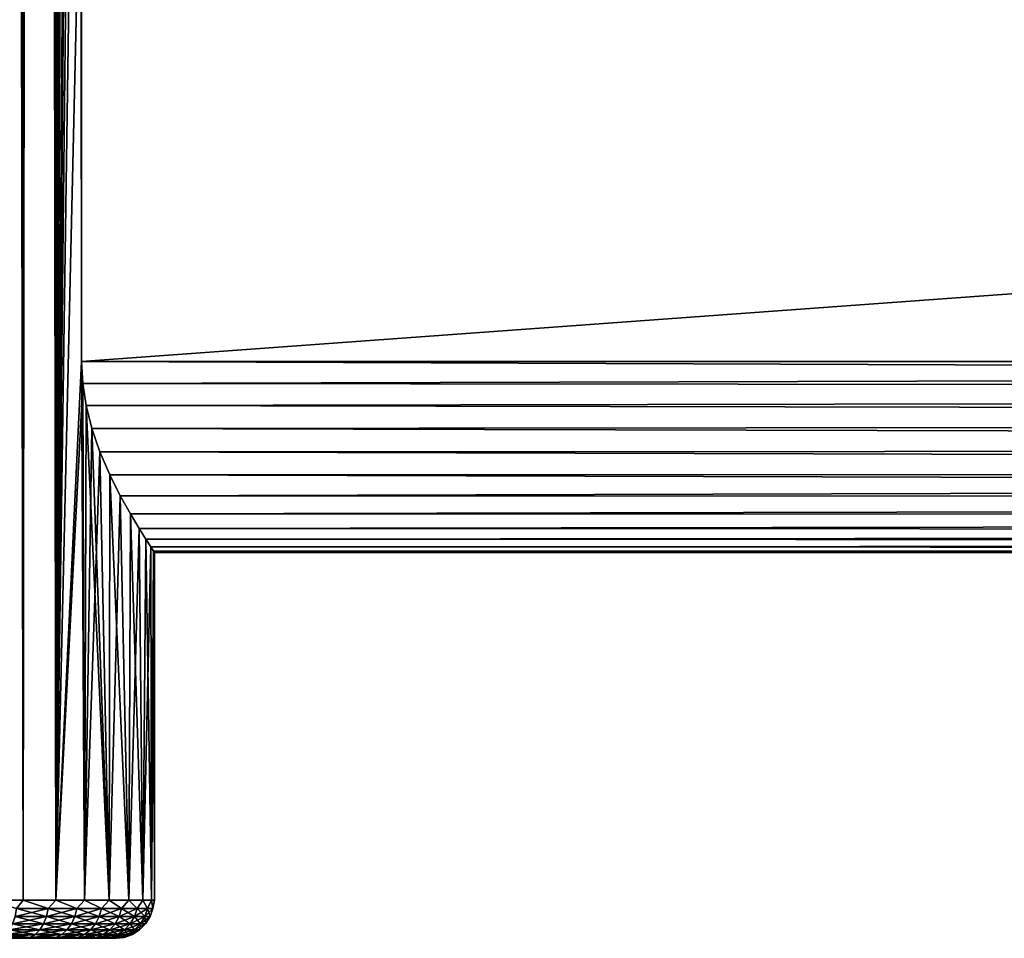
# Model space of a CAD drawing. Extents: x 0 to 500, y -78 to 1266.
# Tile 60 of 197: x 83 to 134, y 0 to 48. Entities that reach past the tile are written whole.
import ezdxf

# ---------------------------------------------------------------- set-up
doc = ezdxf.new("R2010")
doc.units = 0
doc.header["$LTSCALE"] = 65.185185
for name, color, linetype in [('1', 7, 'CONTINUOUS'), ('11', 7, 'CONTINUOUS'), ('20', 7, 'CONTINUOUS'), ('3', 7, 'CONTINUOUS'), ('8', 7, 'CONTINUOUS'), ('9', 7, 'CONTINUOUS')]:
    doc.layers.add(name, color=color, linetype=linetype)

msp = doc.modelspace()

# ---------------------------------------------------------------- linework, layer by layer
at = {"layer": '1', "color": 7, "linetype": 'CONTINUOUS'}
for points in [[(83.105, 0, 10.164), (82.323, 0, 10.741), (83.105, 0, -10.164), (83.105, 0, 10.164)], [(83.105, 0, -10.164), (82.323, 0, 10.741), (82.323, 0, -10.741), (83.105, 0, -10.164)], [(83.842, 0, 9.53), (83.105, 0, 10.164), (83.842, 0, -9.53), (83.842, 0, 9.53)], [(83.842, 0, -9.53), (83.105, 0, 10.164), (83.105, 0, -10.164), (83.842, 0, -9.53)], [(84.53, 0, 8.842), (83.842, 0, 9.53), (84.53, 0, -8.842), (84.53, 0, 8.842)], [(84.53, 0, -8.842), (83.842, 0, 9.53), (83.842, 0, -9.53), (84.53, 0, -8.842)], [(85.164, 0, 8.105), (84.53, 0, 8.842), (85.164, 0, -8.105), (85.164, 0, 8.105)], [(85.164, 0, -8.105), (84.53, 0, 8.842), (84.53, 0, -8.842), (85.164, 0, -8.105)], [(85.741, 0, 7.323), (85.164, 0, 8.105), (85.741, 0, -7.323), (85.741, 0, 7.323)], [(85.741, 0, -7.323), (85.164, 0, 8.105), (85.164, 0, -8.105), (85.741, 0, -7.323)], [(86.258, 0, 6.5), (85.741, 0, 7.323), (86.258, 0, -6.5), (86.258, 0, 6.5)], [(86.258, 0, -6.5), (85.741, 0, 7.323), (85.741, 0, -7.323), (86.258, 0, -6.5)], [(86.713, 0, 5.641), (86.258, 0, 6.5), (86.713, 0, -5.641), (86.713, 0, 5.641)], [(86.713, 0, -5.641), (86.258, 0, 6.5), (86.258, 0, -6.5), (86.713, 0, -5.641)], [(87.101, 0, 4.749), (86.713, 0, 5.641), (87.101, 0, -4.749), (87.101, 0, 4.749)], [(87.101, 0, -4.749), (86.713, 0, 5.641), (86.713, 0, -5.641), (87.101, 0, -4.749)], [(87.422, 0, 3.832), (87.101, 0, 4.749), (87.422, 0, -3.832), (87.422, 0, 3.832)], [(87.422, 0, -3.832), (87.101, 0, 4.749), (87.101, 0, -4.749), (87.422, 0, -3.832)], [(87.674, 0, 2.893), (87.422, 0, 3.832), (87.674, 0, -2.893), (87.674, 0, 2.893)], [(87.674, 0, -2.893), (87.422, 0, 3.832), (87.422, 0, -3.832), (87.674, 0, -2.893)], [(87.855, 0, 1.938), (87.674, 0, 2.893), (87.855, 0, -1.938), (87.855, 0, 1.938)], [(87.855, 0, -1.938), (87.674, 0, 2.893), (87.674, 0, -2.893), (87.855, 0, -1.938)], [(87.964, 0, 0.971), (87.855, 0, 1.938), (87.964, 0, -0.971), (87.964, 0, 0.971)], [(87.964, 0, -0.971), (87.855, 0, 1.938), (87.855, 0, -1.938), (87.964, 0, -0.971)], [(88, 0, 0), (87.964, 0, 0.971), (87.964, 0, -0.971), (88, 0, 0)]]:
    msp.add_3dface(points, dxfattribs=at)
at = {"layer": '11', "color": 7, "linetype": 'CONTINUOUS'}
for points in [[(86.18, 60.2, 10), (86.18, 30.2, 10), (498, 30.2, 10), (86.18, 60.2, 10)], [(86.18, 60.2, 10), (498, 30.2, 10), (498, 60.2, 10), (86.18, 60.2, 10)]]:
    msp.add_3dface(points, dxfattribs=at)
at = {"layer": '20', "color": 7, "linetype": 'CONTINUOUS'}
for points in [[(81.231, 2, -13.644), (83.11, 2, -12.619), (82.768, 1.557, -12.774), (81.231, 2, -13.644)], [(83.11, 2, 12.619), (81.231, 2, 13.644), (82.768, 1.557, 12.774), (83.11, 2, 12.619)], [(82.691, 1.134, 12.648), (84.342, 1.134, 11.483), (82.768, 1.557, 12.774), (82.691, 1.134, 12.648)], [(84.342, 1.134, -11.483), (82.691, 1.134, -12.648), (84.435, 1.557, -11.597), (84.342, 1.134, -11.483)], [(84.435, 1.557, -11.597), (82.691, 1.134, -12.648), (82.768, 1.557, -12.774), (84.435, 1.557, -11.597)], [(83.11, 2, -12.619), (84.435, 1.557, -11.597), (82.768, 1.557, -12.774), (83.11, 2, -12.619)], [(83.11, 2, 12.619), (82.768, 1.557, 12.774), (84.435, 1.557, 11.597), (83.11, 2, 12.619)], [(82.768, 1.557, 12.774), (84.342, 1.134, 11.483), (84.435, 1.557, 11.597), (82.768, 1.557, 12.774)], [(83.11, 2, -12.619), (84.823, 2, -11.336), (84.435, 1.557, -11.597), (83.11, 2, -12.619)], [(84.823, 2, 11.336), (83.11, 2, 12.619), (84.435, 1.557, 11.597), (84.823, 2, 11.336)], [(84.342, 1.134, 11.483), (85.818, 1.134, 10.104), (84.435, 1.557, 11.597), (84.342, 1.134, 11.483)], [(85.818, 1.134, -10.104), (84.342, 1.134, -11.483), (85.926, 1.557, -10.204), (85.818, 1.134, -10.104)], [(85.926, 1.557, -10.204), (84.342, 1.134, -11.483), (84.435, 1.557, -11.597), (85.926, 1.557, -10.204)], [(84.823, 2, -11.336), (85.926, 1.557, -10.204), (84.435, 1.557, -11.597), (84.823, 2, -11.336)], [(84.823, 2, 11.336), (84.435, 1.557, 11.597), (85.926, 1.557, 10.204), (84.823, 2, 11.336)], [(84.435, 1.557, 11.597), (85.818, 1.134, 10.104), (85.926, 1.557, 10.204), (84.435, 1.557, 11.597)], [(84.823, 2, -11.336), (86.336, 2, -9.823), (85.926, 1.557, -10.204), (84.823, 2, -11.336)], [(86.336, 2, 9.823), (84.823, 2, 11.336), (85.926, 1.557, 10.204), (86.336, 2, 9.823)], [(85.818, 1.134, 10.104), (87.093, 1.134, 8.536), (85.926, 1.557, 10.204), (85.818, 1.134, 10.104)], [(87.093, 1.134, -8.536), (85.818, 1.134, -10.104), (87.214, 1.557, -8.622), (87.093, 1.134, -8.536)], [(87.214, 1.557, -8.622), (85.818, 1.134, -10.104), (85.926, 1.557, -10.204), (87.214, 1.557, -8.622)], [(86.336, 2, -9.823), (87.214, 1.557, -8.622), (85.926, 1.557, -10.204), (86.336, 2, -9.823)], [(86.336, 2, 9.823), (85.926, 1.557, 10.204), (87.214, 1.557, 8.622), (86.336, 2, 9.823)], [(85.926, 1.557, 10.204), (87.093, 1.134, 8.536), (87.214, 1.557, 8.622), (85.926, 1.557, 10.204)], [(86.336, 2, -9.823), (87.619, 2, -8.11), (87.214, 1.557, -8.622), (86.336, 2, -9.823)], [(87.619, 2, 8.11), (86.336, 2, 9.823), (87.214, 1.557, 8.622), (87.619, 2, 8.11)], [(87.093, 1.134, 8.536), (88.143, 1.134, 6.81), (87.214, 1.557, 8.622), (87.093, 1.134, 8.536)], [(88.143, 1.134, -6.81), (87.093, 1.134, -8.536), (88.274, 1.557, -6.878), (88.143, 1.134, -6.81)], [(88.274, 1.557, -6.878), (87.093, 1.134, -8.536), (87.214, 1.557, -8.622), (88.274, 1.557, -6.878)], [(87.619, 2, -8.11), (88.274, 1.557, -6.878), (87.214, 1.557, -8.622), (87.619, 2, -8.11)], [(87.619, 2, 8.11), (87.214, 1.557, 8.622), (88.274, 1.557, 6.878), (87.619, 2, 8.11)], [(87.214, 1.557, 8.622), (88.143, 1.134, 6.81), (88.274, 1.557, 6.878), (87.214, 1.557, 8.622)], [(87.619, 2, -8.11), (88.644, 2, -6.231), (88.274, 1.557, -6.878), (87.619, 2, -8.11)], [(88.644, 2, 6.231), (87.619, 2, 8.11), (88.274, 1.557, 6.878), (88.644, 2, 6.231)], [(88.143, 1.134, 6.81), (88.948, 1.134, 4.957), (88.274, 1.557, 6.878), (88.143, 1.134, 6.81)], [(88.948, 1.134, -4.957), (88.143, 1.134, -6.81), (89.087, 1.557, -5.007), (88.948, 1.134, -4.957)], [(89.087, 1.557, -5.007), (88.143, 1.134, -6.81), (88.274, 1.557, -6.878), (89.087, 1.557, -5.007)], [(88.644, 2, -6.231), (89.087, 1.557, -5.007), (88.274, 1.557, -6.878), (88.644, 2, -6.231)], [(88.644, 2, 6.231), (88.274, 1.557, 6.878), (89.087, 1.557, 5.007), (88.644, 2, 6.231)], [(88.274, 1.557, 6.878), (88.948, 1.134, 4.957), (89.087, 1.557, 5.007), (88.274, 1.557, 6.878)], [(88.644, 2, -6.231), (89.392, 2, -4.226), (89.087, 1.557, -5.007), (88.644, 2, -6.231)], [(89.392, 2, 4.226), (88.644, 2, 6.231), (89.087, 1.557, 5.007), (89.392, 2, 4.226)], [(88.948, 1.134, 4.957), (89.493, 1.134, 3.012), (89.087, 1.557, 5.007), (88.948, 1.134, 4.957)], [(89.493, 1.134, -3.012), (88.948, 1.134, -4.957), (89.638, 1.557, -3.042), (89.493, 1.134, -3.012)], [(89.638, 1.557, -3.042), (88.948, 1.134, -4.957), (89.087, 1.557, -5.007), (89.638, 1.557, -3.042)], [(89.392, 2, -4.226), (89.638, 1.557, -3.042), (89.087, 1.557, -5.007), (89.392, 2, -4.226)], [(89.392, 2, 4.226), (89.087, 1.557, 5.007), (89.638, 1.557, 3.042), (89.392, 2, 4.226)], [(89.087, 1.557, 5.007), (89.493, 1.134, 3.012), (89.638, 1.557, 3.042), (89.087, 1.557, 5.007)], [(89.392, 2, -4.226), (89.847, 2, -2.135), (89.638, 1.557, -3.042), (89.392, 2, -4.226)], [(89.847, 2, 2.135), (89.392, 2, 4.226), (89.638, 1.557, 3.042), (89.847, 2, 2.135)], [(89.493, 1.134, 3.012), (89.768, 1.134, 1.01), (89.638, 1.557, 3.042), (89.493, 1.134, 3.012)], [(89.768, 1.134, -1.01), (89.493, 1.134, -3.012), (89.916, 1.557, -1.02), (89.768, 1.134, -1.01)], [(89.916, 1.557, -1.02), (89.493, 1.134, -3.012), (89.638, 1.557, -3.042), (89.916, 1.557, -1.02)], [(89.847, 2, -2.135), (89.916, 1.557, -1.02), (89.638, 1.557, -3.042), (89.847, 2, -2.135)], [(89.847, 2, 2.135), (89.638, 1.557, 3.042), (89.916, 1.557, 1.02), (89.847, 2, 2.135)], [(89.638, 1.557, 3.042), (89.768, 1.134, 1.01), (89.916, 1.557, 1.02), (89.638, 1.557, 3.042)], [(89.768, 1.134, 1.01), (89.768, 1.134, -1.01), (89.916, 1.557, 1.02), (89.768, 1.134, 1.01)], [(89.916, 1.557, 1.02), (89.768, 1.134, -1.01), (89.916, 1.557, -1.02), (89.916, 1.557, 1.02)], [(89.847, 2, -2.135), (90, 2), (89.916, 1.557, -1.02), (89.847, 2, -2.135)], [(90, 2), (89.847, 2, 2.135), (89.916, 1.557, 1.02), (90, 2)], [(90, 2), (89.916, 1.557, 1.02), (89.916, 1.557, -1.02), (90, 2)], [(82.567, 0.754, 12.444), (84.191, 0.754, 11.298), (82.691, 1.134, 12.648), (82.567, 0.754, 12.444)], [(84.191, 0.754, -11.298), (82.567, 0.754, -12.444), (84.342, 1.134, -11.483), (84.191, 0.754, -11.298)], [(84.342, 1.134, -11.483), (82.567, 0.754, -12.444), (82.691, 1.134, -12.648), (84.342, 1.134, -11.483)], [(82.691, 1.134, 12.648), (84.191, 0.754, 11.298), (84.342, 1.134, 11.483), (82.691, 1.134, 12.648)], [(84.191, 0.754, 11.298), (85.644, 0.754, 9.941), (84.342, 1.134, 11.483), (84.191, 0.754, 11.298)], [(85.644, 0.754, -9.941), (84.191, 0.754, -11.298), (85.818, 1.134, -10.104), (85.644, 0.754, -9.941)], [(85.818, 1.134, -10.104), (84.191, 0.754, -11.298), (84.342, 1.134, -11.483), (85.818, 1.134, -10.104)], [(84.342, 1.134, 11.483), (85.644, 0.754, 9.941), (85.818, 1.134, 10.104), (84.342, 1.134, 11.483)], [(85.644, 0.754, 9.941), (86.899, 0.754, 8.399), (85.818, 1.134, 10.104), (85.644, 0.754, 9.941)], [(86.899, 0.754, -8.399), (85.644, 0.754, -9.941), (87.093, 1.134, -8.536), (86.899, 0.754, -8.399)], [(87.093, 1.134, -8.536), (85.644, 0.754, -9.941), (85.818, 1.134, -10.104), (87.093, 1.134, -8.536)], [(85.818, 1.134, 10.104), (86.899, 0.754, 8.399), (87.093, 1.134, 8.536), (85.818, 1.134, 10.104)], [(86.899, 0.754, 8.399), (87.932, 0.754, 6.701), (87.093, 1.134, 8.536), (86.899, 0.754, 8.399)], [(87.932, 0.754, -6.701), (86.899, 0.754, -8.399), (88.143, 1.134, -6.81), (87.932, 0.754, -6.701)], [(88.143, 1.134, -6.81), (86.899, 0.754, -8.399), (87.093, 1.134, -8.536), (88.143, 1.134, -6.81)], [(87.093, 1.134, 8.536), (87.932, 0.754, 6.701), (88.143, 1.134, 6.81), (87.093, 1.134, 8.536)], [(87.932, 0.754, 6.701), (88.724, 0.754, 4.877), (88.143, 1.134, 6.81), (87.932, 0.754, 6.701)], [(88.724, 0.754, -4.877), (87.932, 0.754, -6.701), (88.948, 1.134, -4.957), (88.724, 0.754, -4.877)], [(88.948, 1.134, -4.957), (87.932, 0.754, -6.701), (88.143, 1.134, -6.81), (88.948, 1.134, -4.957)], [(88.143, 1.134, 6.81), (88.724, 0.754, 4.877), (88.948, 1.134, 4.957), (88.143, 1.134, 6.81)], [(88.724, 0.754, 4.877), (89.26, 0.754, 2.963), (88.948, 1.134, 4.957), (88.724, 0.754, 4.877)], [(89.26, 0.754, -2.963), (88.724, 0.754, -4.877), (89.493, 1.134, -3.012), (89.26, 0.754, -2.963)], [(89.493, 1.134, -3.012), (88.724, 0.754, -4.877), (88.948, 1.134, -4.957), (89.493, 1.134, -3.012)], [(88.948, 1.134, 4.957), (89.26, 0.754, 2.963), (89.493, 1.134, 3.012), (88.948, 1.134, 4.957)], [(89.26, 0.754, 2.963), (89.531, 0.754, 0.994), (89.493, 1.134, 3.012), (89.26, 0.754, 2.963)], [(89.531, 0.754, -0.994), (89.26, 0.754, -2.963), (89.768, 1.134, -1.01), (89.531, 0.754, -0.994)], [(89.768, 1.134, -1.01), (89.26, 0.754, -2.963), (89.493, 1.134, -3.012), (89.768, 1.134, -1.01)], [(89.493, 1.134, 3.012), (89.531, 0.754, 0.994), (89.768, 1.134, 1.01), (89.493, 1.134, 3.012)], [(89.531, 0.754, 0.994), (89.531, 0.754, -0.994), (89.768, 1.134, 1.01), (89.531, 0.754, 0.994)], [(89.768, 1.134, 1.01), (89.531, 0.754, -0.994), (89.768, 1.134, -1.01), (89.768, 1.134, 1.01)], [(82.403, 0.437, 12.173), (83.992, 0.437, 11.052), (82.567, 0.754, 12.444), (82.403, 0.437, 12.173)], [(83.992, 0.437, -11.052), (82.403, 0.437, -12.173), (84.191, 0.754, -11.298), (83.992, 0.437, -11.052)], [(84.191, 0.754, -11.298), (82.403, 0.437, -12.173), (82.567, 0.754, -12.444), (84.191, 0.754, -11.298)], [(82.567, 0.754, 12.444), (83.992, 0.437, 11.052), (84.191, 0.754, 11.298), (82.567, 0.754, 12.444)], [(83.992, 0.437, 11.052), (85.413, 0.437, 9.725), (84.191, 0.754, 11.298), (83.992, 0.437, 11.052)], [(85.413, 0.437, -9.725), (83.992, 0.437, -11.052), (85.644, 0.754, -9.941), (85.413, 0.437, -9.725)], [(85.644, 0.754, -9.941), (83.992, 0.437, -11.052), (84.191, 0.754, -11.298), (85.644, 0.754, -9.941)], [(84.191, 0.754, 11.298), (85.413, 0.437, 9.725), (85.644, 0.754, 9.941), (84.191, 0.754, 11.298)], [(85.413, 0.437, 9.725), (86.64, 0.437, 8.216), (85.644, 0.754, 9.941), (85.413, 0.437, 9.725)], [(86.64, 0.437, -8.216), (85.413, 0.437, -9.725), (86.899, 0.754, -8.399), (86.64, 0.437, -8.216)], [(86.899, 0.754, -8.399), (85.413, 0.437, -9.725), (85.644, 0.754, -9.941), (86.899, 0.754, -8.399)], [(85.644, 0.754, 9.941), (86.64, 0.437, 8.216), (86.899, 0.754, 8.399), (85.644, 0.754, 9.941)], [(86.64, 0.437, 8.216), (87.65, 0.437, 6.555), (86.899, 0.754, 8.399), (86.64, 0.437, 8.216)], [(87.65, 0.437, -6.555), (86.64, 0.437, -8.216), (87.932, 0.754, -6.701), (87.65, 0.437, -6.555)], [(87.932, 0.754, -6.701), (86.64, 0.437, -8.216), (86.899, 0.754, -8.399), (87.932, 0.754, -6.701)], [(86.899, 0.754, 8.399), (87.65, 0.437, 6.555), (87.932, 0.754, 6.701), (86.899, 0.754, 8.399)], [(87.65, 0.437, 6.555), (88.425, 0.437, 4.771), (87.932, 0.754, 6.701), (87.65, 0.437, 6.555)], [(88.425, 0.437, -4.771), (87.65, 0.437, -6.555), (88.724, 0.754, -4.877), (88.425, 0.437, -4.771)], [(88.724, 0.754, -4.877), (87.65, 0.437, -6.555), (87.932, 0.754, -6.701), (88.724, 0.754, -4.877)], [(87.932, 0.754, 6.701), (88.425, 0.437, 4.771), (88.724, 0.754, 4.877), (87.932, 0.754, 6.701)], [(88.425, 0.437, 4.771), (88.95, 0.437, 2.899), (88.724, 0.754, 4.877), (88.425, 0.437, 4.771)], [(88.95, 0.437, -2.899), (88.425, 0.437, -4.771), (89.26, 0.754, -2.963), (88.95, 0.437, -2.899)], [(89.26, 0.754, -2.963), (88.425, 0.437, -4.771), (88.724, 0.754, -4.877), (89.26, 0.754, -2.963)], [(88.724, 0.754, 4.877), (88.95, 0.437, 2.899), (89.26, 0.754, 2.963), (88.724, 0.754, 4.877)], [(88.95, 0.437, 2.899), (89.214, 0.437, 0.972), (89.26, 0.754, 2.963), (88.95, 0.437, 2.899)], [(89.214, 0.437, -0.972), (88.95, 0.437, -2.899), (89.531, 0.754, -0.994), (89.214, 0.437, -0.972)], [(89.531, 0.754, -0.994), (88.95, 0.437, -2.899), (89.26, 0.754, -2.963), (89.531, 0.754, -0.994)], [(89.214, 0.437, 0.972), (89.214, 0.437, -0.972), (89.531, 0.754, 0.994), (89.214, 0.437, 0.972)], [(89.26, 0.754, 2.963), (89.214, 0.437, 0.972), (89.531, 0.754, 0.994), (89.26, 0.754, 2.963)], [(89.531, 0.754, 0.994), (89.214, 0.437, -0.972), (89.531, 0.754, -0.994), (89.531, 0.754, 0.994)], [(81.986, 0.05, 11.488), (83.485, 0.05, 10.429), (82.206, 0.198, 11.849), (81.986, 0.05, 11.488)], [(83.485, 0.05, -10.429), (81.986, 0.05, -11.488), (83.752, 0.198, -10.758), (83.485, 0.05, -10.429)], [(83.752, 0.198, -10.758), (81.986, 0.05, -11.488), (82.206, 0.198, -11.849), (83.752, 0.198, -10.758)], [(82.323, 0, 10.741), (83.105, 0, 10.164), (81.986, 0.05, 11.488), (82.323, 0, 10.741)], [(81.986, 0.05, 11.488), (83.105, 0, 10.164), (83.485, 0.05, 10.429), (81.986, 0.05, 11.488)], [(83.485, 0.05, -10.429), (82.323, 0, -10.741), (81.986, 0.05, -11.488), (83.485, 0.05, -10.429)], [(82.206, 0.198, 11.849), (83.752, 0.198, 10.758), (82.403, 0.437, 12.173), (82.206, 0.198, 11.849)], [(83.752, 0.198, -10.758), (82.206, 0.198, -11.849), (83.992, 0.437, -11.052), (83.752, 0.198, -10.758)], [(83.992, 0.437, -11.052), (82.206, 0.198, -11.849), (82.403, 0.437, -12.173), (83.992, 0.437, -11.052)], [(82.206, 0.198, 11.849), (83.485, 0.05, 10.429), (83.752, 0.198, 10.758), (82.206, 0.198, 11.849)], [(83.105, 0, -10.164), (82.323, 0, -10.741), (83.485, 0.05, -10.429), (83.105, 0, -10.164)], [(82.403, 0.437, 12.173), (83.752, 0.198, 10.758), (83.992, 0.437, 11.052), (82.403, 0.437, 12.173)], [(83.105, 0, 10.164), (83.842, 0, 9.53), (83.485, 0.05, 10.429), (83.105, 0, 10.164)], [(83.842, 0, -9.53), (83.105, 0, -10.164), (83.485, 0.05, -10.429), (83.842, 0, -9.53)], [(83.485, 0.05, 10.429), (84.826, 0.05, 9.177), (83.752, 0.198, 10.758), (83.485, 0.05, 10.429)], [(84.826, 0.05, -9.177), (83.485, 0.05, -10.429), (85.135, 0.198, -9.466), (84.826, 0.05, -9.177)], [(85.135, 0.198, -9.466), (83.485, 0.05, -10.429), (83.752, 0.198, -10.758), (85.135, 0.198, -9.466)], [(83.485, 0.05, 10.429), (83.842, 0, 9.53), (84.826, 0.05, 9.177), (83.485, 0.05, 10.429)], [(84.826, 0.05, -9.177), (83.842, 0, -9.53), (83.485, 0.05, -10.429), (84.826, 0.05, -9.177)], [(83.752, 0.198, 10.758), (85.135, 0.198, 9.466), (83.992, 0.437, 11.052), (83.752, 0.198, 10.758)], [(85.135, 0.198, -9.466), (83.752, 0.198, -10.758), (85.413, 0.437, -9.725), (85.135, 0.198, -9.466)], [(85.413, 0.437, -9.725), (83.752, 0.198, -10.758), (83.992, 0.437, -11.052), (85.413, 0.437, -9.725)], [(83.752, 0.198, 10.758), (84.826, 0.05, 9.177), (85.135, 0.198, 9.466), (83.752, 0.198, 10.758)], [(83.842, 0, 9.53), (84.53, 0, 8.842), (84.826, 0.05, 9.177), (83.842, 0, 9.53)], [(84.53, 0, -8.842), (83.842, 0, -9.53), (84.826, 0.05, -9.177), (84.53, 0, -8.842)], [(83.992, 0.437, 11.052), (85.135, 0.198, 9.466), (85.413, 0.437, 9.725), (83.992, 0.437, 11.052)], [(84.53, 0, 8.842), (85.164, 0, 8.105), (84.826, 0.05, 9.177), (84.53, 0, 8.842)], [(85.164, 0, -8.105), (84.53, 0, -8.842), (85.984, 0.05, -7.753), (85.164, 0, -8.105)], [(85.984, 0.05, -7.753), (84.53, 0, -8.842), (84.826, 0.05, -9.177), (85.984, 0.05, -7.753)], [(84.826, 0.05, 9.177), (85.984, 0.05, 7.753), (85.135, 0.198, 9.466), (84.826, 0.05, 9.177)], [(85.984, 0.05, -7.753), (84.826, 0.05, -9.177), (86.33, 0.198, -7.998), (85.984, 0.05, -7.753)], [(86.33, 0.198, -7.998), (84.826, 0.05, -9.177), (85.135, 0.198, -9.466), (86.33, 0.198, -7.998)], [(84.826, 0.05, 9.177), (85.164, 0, 8.105), (85.984, 0.05, 7.753), (84.826, 0.05, 9.177)], [(85.135, 0.198, 9.466), (86.33, 0.198, 7.998), (85.413, 0.437, 9.725), (85.135, 0.198, 9.466)], [(86.33, 0.198, -7.998), (85.135, 0.198, -9.466), (86.64, 0.437, -8.216), (86.33, 0.198, -7.998)], [(86.64, 0.437, -8.216), (85.135, 0.198, -9.466), (85.413, 0.437, -9.725), (86.64, 0.437, -8.216)], [(85.135, 0.198, 9.466), (85.984, 0.05, 7.753), (86.33, 0.198, 7.998), (85.135, 0.198, 9.466)], [(85.164, 0, 8.105), (85.741, 0, 7.323), (85.984, 0.05, 7.753), (85.164, 0, 8.105)], [(85.741, 0, -7.323), (85.164, 0, -8.105), (85.984, 0.05, -7.753), (85.741, 0, -7.323)], [(85.413, 0.437, 9.725), (86.33, 0.198, 7.998), (86.64, 0.437, 8.216), (85.413, 0.437, 9.725)], [(85.741, 0, 7.323), (86.258, 0, 6.5), (85.984, 0.05, 7.753), (85.741, 0, 7.323)], [(86.258, 0, -6.5), (85.741, 0, -7.323), (86.938, 0.05, -6.186), (86.258, 0, -6.5)], [(86.938, 0.05, -6.186), (85.741, 0, -7.323), (85.984, 0.05, -7.753), (86.938, 0.05, -6.186)], [(85.984, 0.05, 7.753), (86.938, 0.05, 6.186), (86.33, 0.198, 7.998), (85.984, 0.05, 7.753)], [(86.938, 0.05, -6.186), (85.984, 0.05, -7.753), (87.313, 0.198, -6.38), (86.938, 0.05, -6.186)], [(87.313, 0.198, -6.38), (85.984, 0.05, -7.753), (86.33, 0.198, -7.998), (87.313, 0.198, -6.38)], [(85.984, 0.05, 7.753), (86.258, 0, 6.5), (86.938, 0.05, 6.186), (85.984, 0.05, 7.753)], [(86.258, 0, 6.5), (86.713, 0, 5.641), (86.938, 0.05, 6.186), (86.258, 0, 6.5)], [(86.713, 0, -5.641), (86.258, 0, -6.5), (86.938, 0.05, -6.186), (86.713, 0, -5.641)], [(86.33, 0.198, 7.998), (87.313, 0.198, 6.38), (86.64, 0.437, 8.216), (86.33, 0.198, 7.998)], [(87.313, 0.198, -6.38), (86.33, 0.198, -7.998), (87.65, 0.437, -6.555), (87.313, 0.198, -6.38)], [(87.65, 0.437, -6.555), (86.33, 0.198, -7.998), (86.64, 0.437, -8.216), (87.65, 0.437, -6.555)], [(86.33, 0.198, 7.998), (86.938, 0.05, 6.186), (87.313, 0.198, 6.38), (86.33, 0.198, 7.998)], [(86.64, 0.437, 8.216), (87.313, 0.198, 6.38), (87.65, 0.437, 6.555), (86.64, 0.437, 8.216)], [(86.713, 0, 5.641), (87.101, 0, 4.749), (86.938, 0.05, 6.186), (86.713, 0, 5.641)], [(87.101, 0, -4.749), (86.713, 0, -5.641), (87.669, 0.05, -4.502), (87.101, 0, -4.749)], [(87.669, 0.05, -4.502), (86.713, 0, -5.641), (86.938, 0.05, -6.186), (87.669, 0.05, -4.502)], [(86.938, 0.05, 6.186), (87.669, 0.05, 4.502), (87.313, 0.198, 6.38), (86.938, 0.05, 6.186)], [(87.669, 0.05, -4.502), (86.938, 0.05, -6.186), (88.067, 0.198, -4.644), (87.669, 0.05, -4.502)], [(88.067, 0.198, -4.644), (86.938, 0.05, -6.186), (87.313, 0.198, -6.38), (88.067, 0.198, -4.644)], [(86.938, 0.05, 6.186), (87.101, 0, 4.749), (87.669, 0.05, 4.502), (86.938, 0.05, 6.186)], [(87.101, 0, 4.749), (87.422, 0, 3.832), (87.669, 0.05, 4.502), (87.101, 0, 4.749)], [(87.422, 0, -3.832), (87.101, 0, -4.749), (87.669, 0.05, -4.502), (87.422, 0, -3.832)], [(87.313, 0.198, 6.38), (88.067, 0.198, 4.644), (87.65, 0.437, 6.555), (87.313, 0.198, 6.38)], [(88.067, 0.198, -4.644), (87.313, 0.198, -6.38), (88.425, 0.437, -4.771), (88.067, 0.198, -4.644)], [(88.425, 0.437, -4.771), (87.313, 0.198, -6.38), (87.65, 0.437, -6.555), (88.425, 0.437, -4.771)], [(87.313, 0.198, 6.38), (87.669, 0.05, 4.502), (88.067, 0.198, 4.644), (87.313, 0.198, 6.38)], [(87.422, 0, 3.832), (87.674, 0, 2.893), (87.669, 0.05, 4.502), (87.422, 0, 3.832)], [(87.674, 0, -2.893), (87.422, 0, -3.832), (88.164, 0.05, -2.735), (87.674, 0, -2.893)], [(88.164, 0.05, -2.735), (87.422, 0, -3.832), (87.669, 0.05, -4.502), (88.164, 0.05, -2.735)], [(87.65, 0.437, 6.555), (88.067, 0.198, 4.644), (88.425, 0.437, 4.771), (87.65, 0.437, 6.555)], [(87.669, 0.05, 4.502), (88.164, 0.05, 2.735), (88.067, 0.198, 4.644), (87.669, 0.05, 4.502)], [(88.164, 0.05, -2.735), (87.669, 0.05, -4.502), (88.578, 0.198, -2.822), (88.164, 0.05, -2.735)], [(88.578, 0.198, -2.822), (87.669, 0.05, -4.502), (88.067, 0.198, -4.644), (88.578, 0.198, -2.822)], [(87.669, 0.05, 4.502), (87.674, 0, 2.893), (88.164, 0.05, 2.735), (87.669, 0.05, 4.502)], [(87.674, 0, 2.893), (87.855, 0, 1.938), (88.164, 0.05, 2.735), (87.674, 0, 2.893)], [(87.855, 0, -1.938), (87.674, 0, -2.893), (88.164, 0.05, -2.735), (87.855, 0, -1.938)], [(87.855, 0, 1.938), (87.964, 0, 0.971), (88.164, 0.05, 2.735), (87.855, 0, 1.938)], [(87.964, 0, -0.971), (87.855, 0, -1.938), (88.414, 0.05, -0.918), (87.964, 0, -0.971)], [(88.414, 0.05, -0.918), (87.855, 0, -1.938), (88.164, 0.05, -2.735), (88.414, 0.05, -0.918)], [(87.964, 0, 0.971), (88, 0, 0), (88.414, 0.05, 0.918), (87.964, 0, 0.971)], [(88.164, 0.05, 2.735), (87.964, 0, 0.971), (88.414, 0.05, 0.918), (88.164, 0.05, 2.735)], [(88, 0, 0), (87.964, 0, -0.971), (88.414, 0.05, -0.918), (88, 0, 0)], [(88.414, 0.05, 0.918), (88, 0, 0), (88.414, 0.05, -0.918), (88.414, 0.05, 0.918)], [(88.067, 0.198, 4.644), (88.578, 0.198, 2.822), (88.425, 0.437, 4.771), (88.067, 0.198, 4.644)], [(88.578, 0.198, -2.822), (88.067, 0.198, -4.644), (88.95, 0.437, -2.899), (88.578, 0.198, -2.822)], [(88.95, 0.437, -2.899), (88.067, 0.198, -4.644), (88.425, 0.437, -4.771), (88.95, 0.437, -2.899)], [(88.067, 0.198, 4.644), (88.164, 0.05, 2.735), (88.578, 0.198, 2.822), (88.067, 0.198, 4.644)], [(88.164, 0.05, 2.735), (88.414, 0.05, 0.918), (88.578, 0.198, 2.822), (88.164, 0.05, 2.735)], [(88.414, 0.05, -0.918), (88.164, 0.05, -2.735), (88.836, 0.198, -0.946), (88.414, 0.05, -0.918)], [(88.836, 0.198, -0.946), (88.164, 0.05, -2.735), (88.578, 0.198, -2.822), (88.836, 0.198, -0.946)], [(88.414, 0.05, 0.918), (88.414, 0.05, -0.918), (88.836, 0.198, 0.946), (88.414, 0.05, 0.918)], [(88.578, 0.198, 2.822), (88.414, 0.05, 0.918), (88.836, 0.198, 0.946), (88.578, 0.198, 2.822)], [(88.836, 0.198, 0.946), (88.414, 0.05, -0.918), (88.836, 0.198, -0.946), (88.836, 0.198, 0.946)], [(88.425, 0.437, 4.771), (88.578, 0.198, 2.822), (88.95, 0.437, 2.899), (88.425, 0.437, 4.771)], [(88.578, 0.198, 2.822), (88.836, 0.198, 0.946), (88.95, 0.437, 2.899), (88.578, 0.198, 2.822)], [(88.836, 0.198, -0.946), (88.578, 0.198, -2.822), (89.214, 0.437, -0.972), (88.836, 0.198, -0.946)], [(89.214, 0.437, -0.972), (88.578, 0.198, -2.822), (88.95, 0.437, -2.899), (89.214, 0.437, -0.972)], [(88.836, 0.198, 0.946), (88.836, 0.198, -0.946), (89.214, 0.437, 0.972), (88.836, 0.198, 0.946)], [(88.95, 0.437, 2.899), (88.836, 0.198, 0.946), (89.214, 0.437, 0.972), (88.95, 0.437, 2.899)], [(89.214, 0.437, 0.972), (88.836, 0.198, -0.946), (89.214, 0.437, -0.972), (89.214, 0.437, 0.972)]]:
    msp.add_3dface(points, dxfattribs=at)
at = {"layer": '3', "color": 7, "linetype": 'CONTINUOUS'}
for points in [[(83.11, 1258.4, 12.619), (81.231, 1258.4, 13.644), (83.11, 2, 12.619), (83.11, 1258.4, 12.619)], [(83.11, 2, 12.619), (81.231, 1258.4, 13.644), (81.231, 2, 13.644), (83.11, 2, 12.619)], [(81.231, 1258.4, -13.644), (83.11, 1258.4, -12.619), (81.231, 2, -13.644), (81.231, 1258.4, -13.644)], [(81.231, 2, -13.644), (83.11, 1258.4, -12.619), (83.11, 2, -12.619), (81.231, 2, -13.644)], [(84.823, 1258.4, 11.336), (83.11, 1258.4, 12.619), (84.823, 2, 11.336), (84.823, 1258.4, 11.336)], [(84.823, 2, 11.336), (83.11, 1258.4, 12.619), (83.11, 2, 12.619), (84.823, 2, 11.336)], [(83.11, 1258.4, -12.619), (84.823, 1258.4, -11.336), (83.11, 2, -12.619), (83.11, 1258.4, -12.619)], [(83.11, 2, -12.619), (84.823, 1258.4, -11.336), (84.823, 2, -11.336), (83.11, 2, -12.619)], [(86.18, 30.2, 10), (86.18, 60.2, 10), (84.823, 1258.4, 11.336), (86.18, 30.2, 10)], [(86.18, 30.2, 10), (84.823, 1258.4, 11.336), (84.823, 2, 11.336), (86.18, 30.2, 10)], [(84.823, 1258.4, -11.336), (86.18, 1230.2, -10), (84.823, 2, -11.336), (84.823, 1258.4, -11.336)], [(86.18, 1230.2, -10), (86.18, 1200.2, -10), (84.823, 2, -11.336), (86.18, 1230.2, -10)], [(86.18, 1200.2, -10), (86.18, 1165.2, -10), (84.823, 2, -11.336), (86.18, 1200.2, -10)], [(86.18, 1165.2, -10), (86.18, 1135.2, -10), (84.823, 2, -11.336), (86.18, 1165.2, -10)], [(86.18, 1135.2, -10), (86.18, 1100.2, -10), (84.823, 2, -11.336), (86.18, 1135.2, -10)], [(86.18, 1100.2, -10), (86.18, 1070.2, -10), (84.823, 2, -11.336), (86.18, 1100.2, -10)], [(86.18, 1070.2, -10), (86.18, 970.2, -10), (84.823, 2, -11.336), (86.18, 1070.2, -10)], [(86.18, 970.2, -10), (86.18, 940.2, -10), (84.823, 2, -11.336), (86.18, 970.2, -10)], [(86.18, 940.2, -10), (86.18, 905.2, -10), (84.823, 2, -11.336), (86.18, 940.2, -10)], [(86.18, 905.2, -10), (86.18, 875.2, -10), (84.823, 2, -11.336), (86.18, 905.2, -10)], [(86.18, 875.2, -10), (86.18, 840.2, -10), (84.823, 2, -11.336), (86.18, 875.2, -10)], [(86.18, 840.2, -10), (86.18, 810.2, -10), (84.823, 2, -11.336), (86.18, 840.2, -10)], [(86.18, 810.2, -10), (86.18, 710.2, -10), (84.823, 2, -11.336), (86.18, 810.2, -10)], [(86.18, 710.2, -10), (86.18, 680.2, -10), (84.823, 2, -11.336), (86.18, 710.2, -10)], [(86.18, 680.2, -10), (86.18, 645.2, -10), (84.823, 2, -11.336), (86.18, 680.2, -10)], [(86.18, 645.2, -10), (86.18, 615.2, -10), (84.823, 2, -11.336), (86.18, 645.2, -10)], [(86.18, 615.2, -10), (86.18, 580.2, -10), (84.823, 2, -11.336), (86.18, 615.2, -10)], [(86.18, 580.2, -10), (86.18, 550.2, -10), (84.823, 2, -11.336), (86.18, 580.2, -10)], [(86.18, 550.2, -10), (86.18, 450.2, -10), (84.823, 2, -11.336), (86.18, 550.2, -10)], [(86.18, 450.2, -10), (86.18, 420.2, -10), (84.823, 2, -11.336), (86.18, 450.2, -10)], [(86.18, 420.2, -10), (86.18, 385.2, -10), (84.823, 2, -11.336), (86.18, 420.2, -10)], [(86.18, 385.2, -10), (86.18, 355.2, -10), (84.823, 2, -11.336), (86.18, 385.2, -10)], [(86.18, 355.2, -10), (86.18, 320.2, -10), (84.823, 2, -11.336), (86.18, 355.2, -10)], [(86.18, 320.2, -10), (86.18, 290.2, -10), (84.823, 2, -11.336), (86.18, 320.2, -10)], [(86.18, 290.2, -10), (86.18, 190.2, -10), (84.823, 2, -11.336), (86.18, 290.2, -10)], [(86.18, 190.2, -10), (86.18, 160.2, -10), (84.823, 2, -11.336), (86.18, 190.2, -10)], [(86.18, 160.2, -10), (86.18, 125.2, -10), (84.823, 2, -11.336), (86.18, 160.2, -10)], [(86.18, 125.2, -10), (86.18, 95.2, -10), (84.823, 2, -11.336), (86.18, 125.2, -10)], [(86.18, 95.2, -10), (86.18, 60.2, -10), (84.823, 2, -11.336), (86.18, 95.2, -10)], [(86.18, 60.2, -10), (86.18, 30.2, -10), (84.823, 2, -11.336), (86.18, 60.2, -10)], [(86.336, 2, 9.823), (86.18, 30.2, 10), (84.823, 2, 11.336), (86.336, 2, 9.823)], [(86.18, 30.2, -10), (86.238, 29.063, -9.935), (84.823, 2, -11.336), (86.18, 30.2, -10)], [(86.238, 29.063, 9.935), (86.18, 30.2, 10), (86.336, 2, 9.823), (86.238, 29.063, 9.935)], [(84.823, 2, -11.336), (86.238, 29.063, -9.935), (86.336, 2, -9.823), (84.823, 2, -11.336)], [(86.414, 27.903, 9.733), (86.238, 29.063, 9.935), (86.336, 2, 9.823), (86.414, 27.903, 9.733)], [(86.238, 29.063, -9.935), (86.414, 27.903, -9.733), (86.336, 2, -9.823), (86.238, 29.063, -9.935)], [(87.619, 2, 8.11), (86.414, 27.903, 9.733), (86.336, 2, 9.823), (87.619, 2, 8.11)], [(86.414, 27.903, -9.733), (86.714, 26.705, -9.369), (86.336, 2, -9.823), (86.414, 27.903, -9.733)], [(86.714, 26.705, 9.369), (86.414, 27.903, 9.733), (87.619, 2, 8.11), (86.714, 26.705, 9.369)], [(86.714, 26.705, -9.369), (87.136, 25.48, -8.816), (86.336, 2, -9.823), (86.714, 26.705, -9.369)], [(87.136, 25.48, 8.816), (86.714, 26.705, 9.369), (87.619, 2, 8.11), (87.136, 25.48, 8.816)], [(86.336, 2, -9.823), (87.136, 25.48, -8.816), (87.619, 2, -8.11), (86.336, 2, -9.823)], [(87.652, 24.277, 8.057), (87.136, 25.48, 8.816), (87.619, 2, 8.11), (87.652, 24.277, 8.057)], [(87.136, 25.48, -8.816), (87.652, 24.277, -8.057), (87.619, 2, -8.11), (87.136, 25.48, -8.816)], [(88.644, 2, 6.231), (87.652, 24.277, 8.057), (87.619, 2, 8.11), (88.644, 2, 6.231)], [(87.652, 24.277, -8.057), (88.206, 23.172, -7.113), (87.619, 2, -8.11), (87.652, 24.277, -8.057)], [(88.206, 23.172, 7.113), (87.652, 24.277, 8.057), (88.644, 2, 6.231), (88.206, 23.172, 7.113)], [(87.619, 2, -8.11), (88.206, 23.172, -7.113), (88.644, 2, -6.231), (87.619, 2, -8.11)], [(88.732, 22.227, 6.036), (88.206, 23.172, 7.113), (88.644, 2, 6.231), (88.732, 22.227, 6.036)], [(88.206, 23.172, -7.113), (88.732, 22.227, -6.036), (88.644, 2, -6.231), (88.206, 23.172, -7.113)], [(89.392, 2, 4.226), (88.732, 22.227, 6.036), (88.644, 2, 6.231), (89.392, 2, 4.226)], [(88.732, 22.227, -6.036), (89.185, 21.47, -4.877), (88.644, 2, -6.231), (88.732, 22.227, -6.036)], [(89.185, 21.47, 4.877), (88.732, 22.227, 6.036), (89.392, 2, 4.226), (89.185, 21.47, 4.877)], [(88.644, 2, -6.231), (89.185, 21.47, -4.877), (89.392, 2, -4.226), (88.644, 2, -6.231)], [(89.543, 20.9, 3.676), (89.185, 21.47, 4.877), (89.392, 2, 4.226), (89.543, 20.9, 3.676)], [(89.185, 21.47, -4.877), (89.543, 20.9, -3.676), (89.392, 2, -4.226), (89.185, 21.47, -4.877)], [(89.847, 2, 2.135), (89.543, 20.9, 3.676), (89.392, 2, 4.226), (89.847, 2, 2.135)], [(89.543, 20.9, -3.676), (89.798, 20.506, -2.456), (89.392, 2, -4.226), (89.543, 20.9, -3.676)], [(89.798, 20.506, 2.456), (89.543, 20.9, 3.676), (89.847, 2, 2.135), (89.798, 20.506, 2.456)], [(89.392, 2, -4.226), (89.798, 20.506, -2.456), (89.847, 2, -2.135), (89.392, 2, -4.226)], [(89.95, 20.276, 1.229), (89.798, 20.506, 2.456), (89.847, 2, 2.135), (89.95, 20.276, 1.229)], [(89.798, 20.506, -2.456), (89.95, 20.276, -1.229), (89.847, 2, -2.135), (89.798, 20.506, -2.456)], [(90, 2), (89.95, 20.276, 1.229), (89.847, 2, 2.135), (90, 2)], [(89.95, 20.276, -1.229), (90, 20.2, 0), (89.847, 2, -2.135), (89.95, 20.276, -1.229)], [(89.847, 2, -2.135), (90, 20.2, 0), (90, 2), (89.847, 2, -2.135)], [(90, 20.2, 0), (89.95, 20.276, 1.229), (90, 2), (90, 20.2, 0)]]:
    msp.add_3dface(points, dxfattribs=at)
at = {"layer": '8', "color": 7, "linetype": 'CONTINUOUS'}
for points in [[(86.18, 30.2, 10), (86.238, 29.063, 9.935), (498, 30.2, 10), (86.18, 30.2, 10)], [(86.238, 29.063, -9.935), (86.18, 30.2, -10), (498, 28.636, -9.877), (86.238, 29.063, -9.935)], [(498, 28.636, -9.877), (86.18, 30.2, -10), (498, 30.2, -10), (498, 28.636, -9.877)], [(498, 30.2, 10), (86.238, 29.063, 9.935), (498, 28.636, 9.877), (498, 30.2, 10)], [(86.238, 29.063, 9.935), (86.414, 27.903, 9.733), (498, 28.636, 9.877), (86.238, 29.063, 9.935)], [(86.414, 27.903, -9.733), (86.238, 29.063, -9.935), (498, 28.636, -9.877), (86.414, 27.903, -9.733)], [(498, 28.636, 9.877), (86.414, 27.903, 9.733), (498, 27.11, 9.511), (498, 28.636, 9.877)], [(498, 27.11, -9.511), (86.414, 27.903, -9.733), (498, 28.636, -9.877), (498, 27.11, -9.511)], [(86.414, 27.903, 9.733), (86.714, 26.705, 9.369), (498, 27.11, 9.511), (86.414, 27.903, 9.733)], [(86.714, 26.705, -9.369), (86.414, 27.903, -9.733), (498, 27.11, -9.511), (86.714, 26.705, -9.369)], [(498, 27.11, 9.511), (86.714, 26.705, 9.369), (498, 25.66, 8.91), (498, 27.11, 9.511)], [(498, 25.66, -8.91), (86.714, 26.705, -9.369), (498, 27.11, -9.511), (498, 25.66, -8.91)], [(86.714, 26.705, 9.369), (87.136, 25.48, 8.816), (498, 25.66, 8.91), (86.714, 26.705, 9.369)], [(87.136, 25.48, -8.816), (86.714, 26.705, -9.369), (498, 25.66, -8.91), (87.136, 25.48, -8.816)], [(498, 25.66, 8.91), (87.136, 25.48, 8.816), (498, 24.322, 8.09), (498, 25.66, 8.91)], [(498, 24.322, -8.09), (87.136, 25.48, -8.816), (498, 25.66, -8.91), (498, 24.322, -8.09)], [(87.136, 25.48, 8.816), (87.652, 24.277, 8.057), (498, 24.322, 8.09), (87.136, 25.48, 8.816)], [(87.652, 24.277, -8.057), (87.136, 25.48, -8.816), (498, 24.322, -8.09), (87.652, 24.277, -8.057)], [(87.652, 24.277, 8.057), (88.206, 23.172, 7.113), (498, 24.322, 8.09), (87.652, 24.277, 8.057)], [(498, 23.129, -7.071), (87.652, 24.277, -8.057), (498, 24.322, -8.09), (498, 23.129, -7.071)], [(88.206, 23.172, -7.113), (87.652, 24.277, -8.057), (498, 23.129, -7.071), (88.206, 23.172, -7.113)], [(498, 24.322, 8.09), (88.206, 23.172, 7.113), (498, 23.129, 7.071), (498, 24.322, 8.09)], [(88.206, 23.172, 7.113), (88.732, 22.227, 6.036), (498, 23.129, 7.071), (88.206, 23.172, 7.113)], [(88.732, 22.227, -6.036), (88.206, 23.172, -7.113), (498, 23.129, -7.071), (88.732, 22.227, -6.036)], [(498, 23.129, 7.071), (88.732, 22.227, 6.036), (498, 22.11, 5.878), (498, 23.129, 7.071)], [(498, 22.11, -5.878), (88.732, 22.227, -6.036), (498, 23.129, -7.071), (498, 22.11, -5.878)], [(88.732, 22.227, 6.036), (89.185, 21.47, 4.877), (498, 22.11, 5.878), (88.732, 22.227, 6.036)], [(89.185, 21.47, -4.877), (88.732, 22.227, -6.036), (498, 22.11, -5.878), (89.185, 21.47, -4.877)], [(498, 22.11, 5.878), (89.185, 21.47, 4.877), (498, 21.29, 4.54), (498, 22.11, 5.878)], [(498, 21.29, -4.54), (89.185, 21.47, -4.877), (498, 22.11, -5.878), (498, 21.29, -4.54)], [(89.185, 21.47, 4.877), (89.543, 20.9, 3.676), (498, 21.29, 4.54), (89.185, 21.47, 4.877)], [(89.543, 20.9, -3.676), (89.185, 21.47, -4.877), (498, 21.29, -4.54), (89.543, 20.9, -3.676)], [(498, 21.29, 4.54), (89.543, 20.9, 3.676), (498, 20.689, 3.09), (498, 21.29, 4.54)], [(498, 20.689, -3.09), (89.543, 20.9, -3.676), (498, 21.29, -4.54), (498, 20.689, -3.09)], [(89.543, 20.9, 3.676), (89.798, 20.506, 2.456), (498, 20.689, 3.09), (89.543, 20.9, 3.676)], [(89.798, 20.506, -2.456), (89.543, 20.9, -3.676), (498, 20.689, -3.09), (89.798, 20.506, -2.456)], [(498, 20.689, 3.09), (89.798, 20.506, 2.456), (498, 20.323, 1.564), (498, 20.689, 3.09)], [(498, 20.323, -1.564), (89.798, 20.506, -2.456), (498, 20.689, -3.09), (498, 20.323, -1.564)], [(89.798, 20.506, 2.456), (89.95, 20.276, 1.229), (498, 20.323, 1.564), (89.798, 20.506, 2.456)], [(89.95, 20.276, -1.229), (89.798, 20.506, -2.456), (498, 20.323, -1.564), (89.95, 20.276, -1.229)], [(89.95, 20.276, 1.229), (90, 20.2, 0), (498, 20.323, 1.564), (89.95, 20.276, 1.229)], [(498, 20.2), (89.95, 20.276, -1.229), (498, 20.323, -1.564), (498, 20.2)], [(90, 20.2, 0), (89.95, 20.276, -1.229), (498, 20.2), (90, 20.2, 0)], [(498, 20.323, 1.564), (90, 20.2, 0), (498, 20.2), (498, 20.323, 1.564)]]:
    msp.add_3dface(points, dxfattribs=at)
at = {"layer": '9', "color": 7, "linetype": 'CONTINUOUS'}
for points in [[(86.18, 30.2, -10), (86.18, 60.2, -10), (498, 60.2, -10), (86.18, 30.2, -10)], [(498, 30.2, -10), (86.18, 30.2, -10), (498, 60.2, -10), (498, 30.2, -10)]]:
    msp.add_3dface(points, dxfattribs=at)

doc.saveas('drawing.dxf')
